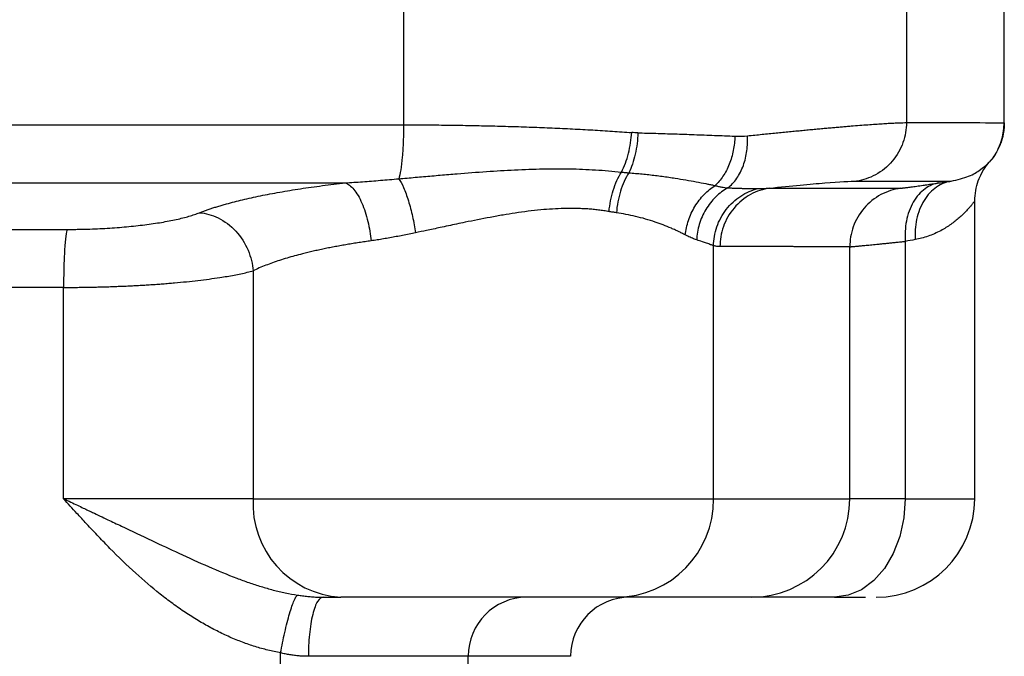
# Model space of a CAD drawing. Header units: millimetres. Extents: x 448 to 1828, y 150 to 1321.
# Tile 15 of 61: x 588 to 638, y 783 to 816. Entities that reach past the tile are written whole.
import ezdxf

# ---------------------------------------------------------------- set-up
doc = ezdxf.new("R2010")
doc.units = ezdxf.units.MM

msp = doc.modelspace()

# ---------------------------------------------------------------- linework, layer by layer
at = {"color": 7, "linetype": 'Continuous', "lineweight": 25}
for p, q in [((607.564, 816.256), (607.564, 810.232)), ((633.072, 816.256), (633.072, 810.343)), ((638.037, 810.338), (638.037, 816.256)), ((636.942, 807.875), (637.003, 807.976)), ((636.537, 791.256), (636.537, 806.38)), ((623.291, 791.256), (623.291, 804.095)), ((633.012, 804.315), (633.012, 791.256)), ((630.201, 791.256), (630.201, 804.044)), ((599.935, 802.824), (599.935, 791.256)), ((590.321, 791.256), (590.321, 801.98)), ((599.935, 791.256), (590.321, 791.256)), ((599.935, 791.256), (623.291, 791.256)), ((623.291, 791.256), (630.201, 791.256)), ((633.012, 791.256), (630.201, 791.256)), ((601.329, 725.861), (601.33, 783.429)), ((610.849, 783.256), (602.738, 783.256)), ((610.849, 725.861), (610.849, 783.256))]:
    msp.add_line(p, q, dxfattribs=at)
at = {"color": 8, "linetype": 'Continuous', "lineweight": 25}
for p, q in [((633.012, 791.256), (636.537, 791.256)), ((616.037, 783.256), (610.849, 783.256))]:
    msp.add_line(p, q, dxfattribs=at)
at = {"color": 7, "linetype": 'Continuous', "lineweight": 25, "flags": 128}
msp.add_lwpolyline([(633.012, 791.256), (632.943, 790.281), (632.739, 789.343), (632.407, 788.479), (631.961, 787.721), (631.417, 787.099), (630.796, 786.637), (630.123, 786.353), (629.422, 786.256)], dxfattribs=at)
at = {"color": 7, "linetype": 'Continuous', "lineweight": 25}
for centre, radius, start, end in [((604.673, 790.992), 4.745, 176.8113, 266.4093), ((618.34, 791.208), 4.952, 270.5754, 0.564), ((625.203, 791.254), 4.998, 270.0248, 0.0247), ((631.537, 791.256), 5, 270, 0), ((613.827, 783.278), 2.978, 90.4279, 180.4216), ((619.037, 783.256), 3, 90, 180)]:
    msp.add_arc(centre, radius, start, end, dxfattribs=at)
for points in [[(573.037, 810.229), (584.582, 810.23), (596.127, 810.231), (607.564, 810.232)], [(633.072, 810.343), (636.374, 810.342), (638.037, 810.341), (638.037, 810.339)], [(619.449, 809.825), (619.345, 809.828), (619.241, 809.833), (619.136, 809.841)], [(624.371, 809.656), (624.587, 809.647), (624.8, 809.653), (625.009, 809.674)], [(573.037, 807.285), (583.59, 807.285), (594.145, 807.285), (604.614, 807.286)], [(630.548, 807.375), (633.284, 807.374), (634.889, 807.373), (635.346, 807.373)], [(633.516, 804.406), (633.354, 804.376), (633.186, 804.346), (633.012, 804.315)], [(590.321, 801.98), (584.57, 801.98), (578.804, 801.979), (573.037, 801.979)], [(603.481, 786.256), (603.809, 786.256), (604.108, 786.256), (604.376, 786.256)], [(625.205, 786.256), (624.416, 786.256), (622.138, 786.256), (618.39, 786.256)], [(629.422, 786.256), (626.859, 786.256), (625.358, 786.256), (625.205, 786.256)]]:
    msp.add_open_spline(points, degree=3, dxfattribs=at)
for points, knots in [([(607.564, 810.232), (607.564, 809.959), (607.558, 809.675), (607.537, 809.119), (607.52, 808.847), (607.476, 808.35), (607.449, 808.127), (607.389, 807.754), (607.355, 807.604), (607.322, 807.493)], [0, 0, 0, 0, 0.25, 0.25, 0.5, 0.5, 0.75, 0.75, 1, 1, 1, 1]), ([(607.564, 810.232), (607.747, 810.231), (608.115, 810.231), (608.665, 810.229), (609.214, 810.225), (609.762, 810.219), (610.307, 810.212), (610.851, 810.203), (611.393, 810.192), (611.932, 810.18), (612.469, 810.167), (613.004, 810.151), (613.535, 810.134), (614.064, 810.116), (614.589, 810.095), (615.11, 810.074), (615.629, 810.05), (616.143, 810.025), (616.653, 809.999), (617.159, 809.97), (617.661, 809.94), (618.158, 809.909), (618.65, 809.876), (618.974, 809.852), (619.136, 809.841)], [0, 0, 0, 0, 0.044986, 0.090013, 0.135084, 0.180197, 0.225353, 0.270554, 0.315798, 0.361087, 0.40642, 0.451799, 0.497223, 0.542693, 0.58821, 0.633773, 0.679383, 0.72504, 0.770745, 0.816499, 0.8623, 0.908151, 0.954051, 1, 1, 1, 1]), ([(625.009, 809.674), (625.135, 809.687), (625.386, 809.713), (625.753, 809.75), (626.112, 809.787), (626.464, 809.822), (626.807, 809.856), (627.142, 809.888), (627.468, 809.92), (627.786, 809.95), (628.096, 809.98), (628.397, 810.008), (628.689, 810.035), (628.973, 810.061), (629.248, 810.085), (629.515, 810.109), (629.773, 810.131), (630.022, 810.153), (630.338, 810.179), (630.709, 810.209), (631.12, 810.24), (631.498, 810.268), (631.844, 810.291), (632.157, 810.31), (632.437, 810.324), (632.683, 810.335), (632.899, 810.341), (633.014, 810.342), (633.072, 810.343)], [0, 0, 0, 0, 0.029966, 0.059861, 0.089687, 0.119444, 0.149131, 0.178748, 0.208296, 0.237775, 0.267185, 0.296526, 0.325798, 0.355001, 0.384136, 0.413203, 0.442201, 0.47113, 0.499992, 0.555882, 0.611685, 0.667405, 0.723041, 0.778594, 0.834066, 0.889456, 0.944768, 1, 1, 1, 1]), ([(633.072, 810.343), (633.072, 810.016), (633.018, 809.669), (632.779, 808.993), (632.593, 808.665), (632.115, 808.103), (631.823, 807.868), (631.198, 807.529), (630.867, 807.424), (630.548, 807.375)], [0, 0, 0, 0, 0.25, 0.25, 0.5, 0.5, 0.75, 0.75, 1, 1, 1, 1]), ([(637.243, 808.316), (637.254, 808.325), (637.486, 808.516), (637.707, 808.942), (637.985, 809.622), (638.016, 810.074), (638.036, 810.366)], [0, 0, 0, 0, 0.017925, 0.401775, 0.613695, 1, 1, 1, 1]), ([(638.037, 810.339), (638.037, 810.311), (638.037, 810.245), (638.031, 810.133), (638.019, 809.993), (637.995, 809.826), (637.955, 809.631), (637.893, 809.409), (637.802, 809.164), (637.675, 808.9), (637.507, 808.622), (637.363, 808.447), (637.287, 808.355)], [0, 0, 0, 0, 0.039449, 0.091227, 0.155765, 0.23355, 0.325087, 0.430849, 0.551204, 0.68633, 0.836105, 1, 1, 1, 1]), ([(618.613, 807.835), (618.76, 808.111), (618.884, 808.44), (619.062, 809.134), (619.116, 809.497), (619.136, 809.841)], [0, 0, 0, 0, 0.5, 0.5, 1, 1, 1, 1]), ([(619.449, 809.825), (619.442, 809.468), (619.399, 809.095), (619.24, 808.394), (619.125, 808.068), (618.987, 807.797)], [0, 0, 0, 0, 0.5, 0.5, 1, 1, 1, 1]), ([(619.449, 809.825), (619.6, 809.821), (619.906, 809.813), (620.367, 809.8), (620.84, 809.785), (621.323, 809.77), (621.815, 809.754), (622.315, 809.736), (622.823, 809.718), (623.337, 809.698), (623.856, 809.677), (624.198, 809.663), (624.371, 809.656)], [0, 0, 0, 0, 0.085182, 0.173657, 0.265424, 0.360484, 0.458838, 0.560484, 0.665423, 0.773656, 0.885181, 1, 1, 1, 1]), ([(624.371, 809.656), (624.366, 809.419), (624.34, 809.174), (624.245, 808.692), (624.175, 808.454), (623.997, 808.01), (623.889, 807.803), (623.645, 807.438), (623.509, 807.28), (623.368, 807.15)], [0, 0, 0, 0, 0.25, 0.25, 0.5, 0.5, 0.75, 0.75, 1, 1, 1, 1]), ([(624.012, 807.034), (624.177, 807.161), (624.332, 807.324), (624.6, 807.709), (624.713, 807.931), (624.887, 808.409), (624.947, 808.664), (625.015, 809.175), (625.022, 809.43), (625.009, 809.674)], [0, 0, 0, 0, 0.25, 0.25, 0.5, 0.5, 0.75, 0.75, 1, 1, 1, 1]), ([(635.346, 807.373), (635.661, 807.448), (636.291, 807.598), (636.853, 807.961), (637.18, 808.244), (637.221, 808.288), (637.235, 808.303)], [0, 0, 0, 0, 0.281769, 0.563643, 0.845579, 1, 1, 1, 1]), ([(636.842, 807.689), (636.866, 807.736), (636.902, 807.806), (636.954, 807.897), (637.009, 807.987), (637.074, 808.085), (637.168, 808.215), (637.227, 808.287), (637.236, 808.298), (637.238, 808.301)], [0, 0, 0, 0, 0.101796, 0.151495, 0.202534, 0.319994, 0.469214, 0.869506, 1, 1, 1, 1]), ([(607.322, 807.493), (607.461, 807.505), (607.741, 807.53), (608.162, 807.567), (608.584, 807.604), (609.007, 807.641), (609.43, 807.678), (609.855, 807.714), (610.639, 807.779), (611.759, 807.865), (613.219, 807.953), (614.633, 808.004), (615.778, 808.006), (616.657, 807.981), (617.309, 807.947), (617.966, 807.9), (618.395, 807.857), (618.613, 807.835)], [0, 0, 0, 0, 0.035418, 0.070942, 0.106566, 0.142287, 0.178098, 0.213995, 0.249973, 0.377252, 0.49996, 0.627592, 0.749958, 0.810135, 0.871868, 0.935158, 1, 1, 1, 1]), ([(617.988, 805.829), (618.022, 806.188), (618.095, 806.559), (618.31, 807.251), (618.452, 807.57), (618.613, 807.835)], [0, 0, 0, 0, 0.5, 0.5, 1, 1, 1, 1]), ([(618.987, 807.797), (618.821, 807.531), (618.676, 807.208), (618.461, 806.508), (618.391, 806.132), (618.363, 805.769)], [0, 0, 0, 0, 0.5, 0.5, 1, 1, 1, 1]), ([(618.613, 807.835), (618.675, 807.828), (618.769, 807.817), (618.878, 807.807), (618.933, 807.802), (618.96, 807.8), (618.973, 807.798), (618.981, 807.798), (618.985, 807.797), (618.987, 807.797)], [0, 0, 0, 0, 0.4999489, 0.7499744, 0.874989, 0.9374954, 0.9687482, 0.9843745, 1, 1, 1, 1]), ([(618.987, 807.797), (619.101, 807.788), (619.332, 807.77), (619.672, 807.738), (620.012, 807.703), (620.35, 807.663), (620.687, 807.62), (621.02, 807.574), (621.423, 807.514), (621.89, 807.437), (622.407, 807.344), (622.803, 807.267), (623.089, 807.208), (623.246, 807.176), (623.337, 807.156), (623.368, 807.15)], [0, 0, 0, 0, 0.068528, 0.138029, 0.208498, 0.279934, 0.352331, 0.425683, 0.499984, 0.624295, 0.750009, 0.875019, 0.925017, 0.97499, 1, 1, 1, 1]), ([(636.537, 806.371), (636.567, 806.723), (636.61, 807.229), (636.843, 807.676), (636.915, 807.812)], [0, 0, 0, 0, 0.693837, 1, 1, 1, 1]), ([(597.213, 805.769), (597.27, 805.79), (597.383, 805.834), (597.562, 805.9), (597.75, 805.964), (597.946, 806.029), (598.15, 806.093), (598.364, 806.156), (598.765, 806.271), (599.392, 806.432), (600.294, 806.631), (601.275, 806.818), (602.151, 806.962), (602.884, 807.069), (603.447, 807.146), (604.023, 807.219), (604.417, 807.264), (604.614, 807.286)], [0, 0, 0, 0, 0.035216, 0.07056, 0.106055, 0.141724, 0.17759, 0.21368, 0.250016, 0.374615, 0.500031, 0.624558, 0.750029, 0.812712, 0.8752, 0.937596, 1, 1, 1, 1]), ([(604.614, 807.286), (604.759, 807.295), (605.05, 807.312), (605.492, 807.344), (605.94, 807.378), (606.394, 807.415), (606.856, 807.454), (607.166, 807.48), (607.322, 807.493)], [0, 0, 0, 0, 0.161255, 0.324664, 0.49023, 0.657964, 0.827881, 1, 1, 1, 1]), ([(604.614, 807.286), (604.752, 807.233), (604.9, 807.122), (605.188, 806.775), (605.329, 806.538), (605.574, 805.978), (605.678, 805.656), (605.834, 804.995), (605.886, 804.657), (605.916, 804.341)], [0, 0, 0, 0, 0.25, 0.25, 0.5, 0.5, 0.75, 0.75, 1, 1, 1, 1]), ([(607.322, 807.493), (607.4, 807.385), (607.483, 807.234), (607.649, 806.855), (607.732, 806.627), (607.887, 806.125), (607.959, 805.852), (608.082, 805.299), (608.134, 805.02), (608.176, 804.755)], [0, 0, 0, 0, 0.25, 0.25, 0.5, 0.5, 0.75, 0.75, 1, 1, 1, 1]), ([(621.857, 804.643), (621.883, 804.885), (621.936, 805.134), (622.1, 805.623), (622.21, 805.863), (622.48, 806.309), (622.639, 806.514), (622.987, 806.873), (623.175, 807.026), (623.368, 807.15)], [0, 0, 0, 0, 0.25, 0.25, 0.5, 0.5, 0.75, 0.75, 1, 1, 1, 1]), ([(623.368, 807.15), (623.424, 807.135), (623.538, 807.107), (623.702, 807.075), (623.86, 807.049), (623.962, 807.039), (624.012, 807.034)], [0, 0, 0, 0, 0.252483, 0.503311, 0.752486, 1, 1, 1, 1]), ([(626.125, 807.018), (627.251, 807.136), (628.198, 807.225), (629.685, 807.345), (630.225, 807.375), (630.548, 807.375)], [0, 0, 0, 0, 0.5, 0.5, 1, 1, 1, 1]), ([(632.753, 807.011), (632.758, 807.011), (632.766, 807.012), (632.792, 807.014), (632.825, 807.017), (632.868, 807.022), (632.947, 807.032), (633.083, 807.049), (633.308, 807.08), (633.586, 807.119), (633.879, 807.16), (634.167, 807.202), (634.432, 807.24), (634.625, 807.268), (634.721, 807.282)], [0, 0, 0, 0, 0.049977, 0.099881, 0.149797, 0.19981, 0.250005, 0.375281, 0.500014, 0.624834, 0.750024, 0.833539, 0.916755, 1, 1, 1, 1]), ([(634.721, 807.282), (634.485, 807.246), (634.242, 807.15), (633.791, 806.823), (633.585, 806.59), (633.258, 806.023), (633.139, 805.691), (633.005, 805.002), (632.989, 804.647), (633.012, 804.315)], [0, 0, 0, 0, 0.25, 0.25, 0.5, 0.5, 0.75, 0.75, 1, 1, 1, 1]), ([(635.346, 807.373), (635.098, 807.335), (634.841, 807.238), (634.363, 806.908), (634.144, 806.675), (633.795, 806.109), (633.666, 805.777), (633.517, 805.09), (633.496, 804.737), (633.516, 804.406)], [0, 0, 0, 0, 0.25, 0.25, 0.5, 0.5, 0.75, 0.75, 1, 1, 1, 1]), ([(634.721, 807.282), (634.828, 807.298), (635.041, 807.329), (635.245, 807.358), (635.346, 807.373)], [0, 0, 0, 0, 0.500619, 1, 1, 1, 1]), ([(624.012, 807.034), (623.798, 806.914), (623.59, 806.76), (623.209, 806.39), (623.038, 806.173), (622.754, 805.699), (622.643, 805.441), (622.488, 804.917), (622.446, 804.65), (622.434, 804.393)], [0, 0, 0, 0, 0.25, 0.25, 0.5, 0.5, 0.75, 0.75, 1, 1, 1, 1]), ([(623.291, 804.095), (623.295, 804.406), (623.347, 804.733), (623.563, 805.367), (623.728, 805.673), (624.146, 806.21), (624.4, 806.44), (624.946, 806.794), (625.238, 806.918), (625.523, 806.994)], [0, 0, 0, 0, 0.25, 0.25, 0.5, 0.5, 0.75, 0.75, 1, 1, 1, 1]), ([(626.125, 807.018), (625.808, 806.97), (625.479, 806.865), (624.857, 806.526), (624.567, 806.291), (624.091, 805.729), (623.906, 805.401), (623.669, 804.725), (623.615, 804.378), (623.615, 804.051)], [0, 0, 0, 0, 0.25, 0.25, 0.5, 0.5, 0.75, 0.75, 1, 1, 1, 1]), ([(624.012, 807.034), (624.087, 807.031), (624.236, 807.025), (624.448, 807.018), (624.651, 807.011), (624.844, 807.005), (625.028, 807), (625.202, 806.996), (625.368, 806.994), (625.472, 806.994), (625.523, 806.994)], [0, 0, 0, 0, 0.129611, 0.25792, 0.384918, 0.510597, 0.634951, 0.757974, 0.879658, 1, 1, 1, 1]), ([(625.523, 806.994), (625.59, 806.995), (625.725, 806.996), (625.926, 807.005), (626.058, 807.014), (626.125, 807.018)], [0, 0, 0, 0, 0.3270421, 0.6603664, 1, 1, 1, 1]), ([(626.125, 807.018), (626.244, 807.018), (626.482, 807.018), (626.828, 807.018), (627.166, 807.017), (627.496, 807.017), (627.817, 807.017), (628.13, 807.016), (628.435, 807.016), (628.731, 807.016), (629.017, 807.015), (629.295, 807.015), (629.565, 807.015), (629.824, 807.014), (630.075, 807.014), (630.317, 807.014), (630.549, 807.014), (630.771, 807.013), (630.984, 807.013), (631.188, 807.013), (631.381, 807.013), (631.565, 807.013), (631.738, 807.012), (631.902, 807.012), (632.055, 807.012), (632.198, 807.012), (632.331, 807.012), (632.453, 807.012), (632.564, 807.011), (632.666, 807.011), (632.724, 807.011), (632.753, 807.011)], [0, 0, 0, 0, 0.0329914, 0.0660889, 0.0992925, 0.1326023, 0.1660183, 0.1995406, 0.2331692, 0.2669042, 0.3007457, 0.3346936, 0.368748, 0.402909, 0.4371766, 0.4715509, 0.506032, 0.5406198, 0.5753144, 0.6101159, 0.6450243, 0.6800397, 0.7151621, 0.7503915, 0.7857281, 0.8211719, 0.8567228, 0.8923811, 0.9281467, 0.9640196, 1, 1, 1, 1]), ([(632.753, 807.011), (632.431, 806.963), (632.096, 806.857), (631.464, 806.517), (631.169, 806.283), (630.685, 805.72), (630.497, 805.393), (630.255, 804.718), (630.201, 804.371), (630.201, 804.044)], [0, 0, 0, 0, 0.25, 0.25, 0.5, 0.5, 0.75, 0.75, 1, 1, 1, 1]), ([(636.537, 806.371), (636.537, 806.37), (636.536, 806.37), (636.527, 806.358), (636.512, 806.338), (636.491, 806.309), (636.463, 806.272), (636.427, 806.227), (636.384, 806.173), (636.32, 806.095), (636.226, 805.985), (636.096, 805.843), (635.937, 805.682), (635.759, 805.517), (635.551, 805.343), (635.328, 805.175), (635.083, 805.011), (634.807, 804.852), (634.504, 804.705), (634.179, 804.578), (633.853, 804.476), (633.626, 804.429), (633.516, 804.406)], [0, 0, 0, 0, 0.02862, 0.057947, 0.088007, 0.118826, 0.150428, 0.182835, 0.216067, 0.250145, 0.309743, 0.375143, 0.431346, 0.500193, 0.562661, 0.625145, 0.687628, 0.750089, 0.81848, 0.882878, 0.943355, 1, 1, 1, 1]), ([(590.499, 804.925), (590.584, 804.925), (590.755, 804.925), (591.011, 804.928), (591.267, 804.933), (591.609, 804.942), (592.035, 804.957), (592.706, 804.992), (593.525, 805.054), (594.449, 805.155), (595.3, 805.279), (595.929, 805.401), (596.379, 805.507), (596.687, 805.59), (596.97, 805.677), (597.132, 805.738), (597.213, 805.769)], [0, 0, 0, 0, 0.03125, 0.062469, 0.093718, 0.125055, 0.187712, 0.250148, 0.374993, 0.500033, 0.624449, 0.749905, 0.811818, 0.873945, 0.936576, 1, 1, 1, 1]), ([(597.213, 805.769), (597.517, 805.745), (597.844, 805.661), (598.482, 805.349), (598.791, 805.12), (599.315, 804.553), (599.528, 804.217), (599.824, 803.519), (599.907, 803.159), (599.935, 802.824)], [0, 0, 0, 0, 0.25, 0.25, 0.5, 0.5, 0.75, 0.75, 1, 1, 1, 1]), ([(617.988, 805.829), (617.902, 805.844), (617.728, 805.873), (617.461, 805.909), (617.186, 805.938), (616.905, 805.961), (616.615, 805.977), (616.319, 805.986), (616.015, 805.989), (615.424, 805.981), (614.5, 805.923), (613.461, 805.793), (612.602, 805.654), (611.756, 805.501), (610.966, 805.343), (610.121, 805.165), (609.466, 805.026), (608.773, 804.878), (608.359, 804.793), (608.176, 804.755)], [0, 0, 0, 0, 0.0301524, 0.0605952, 0.0913439, 0.1224134, 0.1538182, 0.1855723, 0.2176892, 0.2501822, 0.3708782, 0.5001703, 0.5601912, 0.6251692, 0.7501174, 0.7926635, 0.8750634, 0.9445785, 1, 1, 1, 1]), ([(618.363, 805.769), (618.301, 805.779), (618.177, 805.797), (618.051, 805.818), (617.988, 805.829)], [0, 0, 0, 0, 0.498852, 1, 1, 1, 1]), ([(621.857, 804.643), (621.796, 804.674), (621.683, 804.733), (621.517, 804.813), (621.373, 804.881), (621.252, 804.935), (621.046, 805.026), (620.747, 805.147), (620.309, 805.307), (619.848, 805.452), (619.352, 805.582), (618.861, 805.69), (618.526, 805.743), (618.363, 805.769)], [0, 0, 0, 0, 0.06905, 0.128577, 0.17858, 0.21906, 0.250016, 0.382833, 0.500128, 0.636169, 0.764772, 0.886018, 1, 1, 1, 1]), ([(573.037, 804.924), (573.566, 804.924), (574.636, 804.924), (576.259, 804.924), (577.917, 804.924), (579.611, 804.924), (581.34, 804.924), (583.104, 804.924), (584.904, 804.924), (586.738, 804.924), (588.607, 804.924), (589.864, 804.925), (590.499, 804.925)], [0, 0, 0, 0, 0.09081, 0.183661, 0.278554, 0.375489, 0.474467, 0.575487, 0.678549, 0.783656, 0.890806, 1, 1, 1, 1]), ([(590.499, 804.925), (590.476, 804.864), (590.452, 804.749), (590.408, 804.399), (590.388, 804.165), (590.355, 803.611), (590.342, 803.292), (590.325, 802.635), (590.321, 802.298), (590.321, 801.98)], [0, 0, 0, 0, 0.25, 0.25, 0.5, 0.5, 0.75, 0.75, 1, 1, 1, 1]), ([(608.176, 804.755), (608.066, 804.731), (607.846, 804.684), (607.518, 804.618), (607.193, 804.555), (606.869, 804.496), (606.548, 804.441), (606.23, 804.389), (606.02, 804.357), (605.916, 804.341)], [0, 0, 0, 0, 0.142904, 0.285766, 0.428603, 0.571429, 0.714261, 0.857112, 1, 1, 1, 1]), ([(622.434, 804.393), (622.399, 804.405), (622.328, 804.429), (622.216, 804.473), (622.101, 804.523), (621.981, 804.579), (621.899, 804.622), (621.857, 804.643)], [0, 0, 0, 0, 0.200136, 0.400079, 0.599954, 0.799886, 1, 1, 1, 1]), ([(605.916, 804.341), (605.814, 804.327), (605.609, 804.298), (605.305, 804.253), (605.004, 804.205), (604.704, 804.156), (604.408, 804.104), (604.114, 804.051), (603.823, 803.995), (603.536, 803.937), (603.253, 803.877), (602.974, 803.815), (602.7, 803.75), (602.386, 803.672), (602.033, 803.579), (601.648, 803.469), (601.274, 803.353), (600.912, 803.23), (600.566, 803.101), (600.235, 802.965), (600.036, 802.871), (599.935, 802.824)], [0, 0, 0, 0, 0.03978, 0.079899, 0.120359, 0.161161, 0.202306, 0.243794, 0.285627, 0.327806, 0.370332, 0.413205, 0.456427, 0.499997, 0.566052, 0.633894, 0.703527, 0.774952, 0.848171, 0.923186, 1, 1, 1, 1]), ([(623.291, 804.095), (623.269, 804.103), (623.222, 804.119), (623.14, 804.149), (623.046, 804.183), (622.911, 804.232), (622.717, 804.3), (622.533, 804.361), (622.434, 804.393)], [0, 0, 0, 0, 0.117835, 0.240435, 0.367814, 0.499985, 0.732441, 1, 1, 1, 1]), ([(623.615, 804.051), (623.588, 804.052), (623.535, 804.052), (623.454, 804.061), (623.373, 804.074), (623.318, 804.088), (623.291, 804.095)], [0, 0, 0, 0, 0.24998, 0.499941, 0.749932, 1, 1, 1, 1]), ([(630.201, 804.044), (630.206, 804.044), (630.217, 804.045), (630.246, 804.046), (630.284, 804.049), (630.332, 804.053), (630.391, 804.058), (630.461, 804.064), (630.541, 804.071), (630.632, 804.08), (630.733, 804.089), (630.845, 804.1), (630.967, 804.112), (631.101, 804.125), (631.245, 804.139), (631.399, 804.154), (631.564, 804.17), (631.74, 804.187), (631.926, 804.206), (632.123, 804.225), (632.33, 804.246), (632.547, 804.268), (632.774, 804.291), (632.933, 804.307), (633.012, 804.315)], [0, 0, 0, 0, 0.043274, 0.086753, 0.130436, 0.174325, 0.21842, 0.262721, 0.307229, 0.351944, 0.396867, 0.441999, 0.487339, 0.532889, 0.578649, 0.624618, 0.670799, 0.717191, 0.763794, 0.810609, 0.857637, 0.904878, 0.952332, 1, 1, 1, 1]), ([(630.201, 804.044), (630.174, 804.044), (630.119, 804.044), (630.026, 804.045), (629.923, 804.045), (629.811, 804.045), (629.69, 804.045), (629.56, 804.045), (629.421, 804.045), (629.273, 804.046), (629.116, 804.046), (628.95, 804.046), (628.776, 804.046), (628.593, 804.046), (628.402, 804.046), (628.202, 804.047), (627.994, 804.047), (627.778, 804.047), (627.554, 804.047), (627.322, 804.048), (627.082, 804.048), (626.834, 804.048), (626.578, 804.048), (626.315, 804.049), (626.044, 804.049), (625.766, 804.049), (625.48, 804.049), (625.187, 804.05), (624.887, 804.05), (624.58, 804.05), (624.265, 804.051), (623.945, 804.051), (623.725, 804.051), (623.615, 804.051)], [0, 0, 0, 0, 0.033836, 0.067567, 0.101192, 0.134713, 0.168128, 0.201438, 0.234643, 0.267743, 0.300737, 0.333626, 0.36641, 0.399089, 0.431663, 0.464131, 0.496494, 0.528753, 0.560905, 0.592953, 0.624896, 0.656733, 0.688465, 0.720092, 0.751613, 0.78303, 0.814341, 0.845547, 0.876648, 0.907644, 0.938535, 0.96932, 1, 1, 1, 1]), ([(590.321, 801.98), (590.426, 801.98), (590.635, 801.98), (590.95, 801.982), (591.267, 801.986), (591.585, 801.991), (591.903, 801.997), (592.222, 802.005), (592.541, 802.015), (592.859, 802.025), (593.177, 802.038), (593.494, 802.051), (593.81, 802.066), (594.124, 802.083), (594.435, 802.101), (594.744, 802.12), (595.051, 802.141), (595.354, 802.164), (595.653, 802.187), (596.267, 802.24), (597.174, 802.332), (598.037, 802.448), (598.621, 802.542), (598.977, 802.606), (599.318, 802.674), (599.644, 802.747), (599.837, 802.798), (599.935, 802.824)], [0, 0, 0, 0, 0.026837, 0.053783, 0.080838, 0.108003, 0.135278, 0.162664, 0.190162, 0.217771, 0.245494, 0.273329, 0.301278, 0.32934, 0.357518, 0.38581, 0.414218, 0.442742, 0.471382, 0.500139, 0.621965, 0.749946, 0.796654, 0.845012, 0.895022, 0.946684, 1, 1, 1, 1]), ([(590.321, 791.256), (590.445, 791.198), (590.679, 791.086), (591.011, 790.928), (591.305, 790.789), (591.559, 790.668), (591.975, 790.471), (592.536, 790.205), (593.542, 789.728), (594.744, 789.155), (596.214, 788.465), (597.639, 787.815), (598.823, 787.324), (599.714, 786.998), (600.331, 786.795), (600.947, 786.619), (601.563, 786.47), (601.978, 786.399), (602.183, 786.364)], [0, 0, 0, 0, 0.031661, 0.059994, 0.085002, 0.106685, 0.125037, 0.19123, 0.250046, 0.382425, 0.500032, 0.629376, 0.749994, 0.801432, 0.852159, 0.902171, 0.951457, 1, 1, 1, 1]), ([(601.33, 783.429), (601.222, 783.45), (601.006, 783.492), (600.683, 783.568), (600.36, 783.654), (600.037, 783.75), (599.714, 783.856), (599.392, 783.973), (599.069, 784.099), (598.747, 784.236), (598.425, 784.383), (598.103, 784.541), (597.781, 784.708), (597.46, 784.886), (597.139, 785.074), (596.817, 785.272), (596.496, 785.481), (596.175, 785.7), (595.854, 785.929), (595.534, 786.168), (594.894, 786.666), (593.921, 787.504), (592.903, 788.493), (592.083, 789.343), (591.526, 789.937), (590.933, 790.583), (590.547, 791.009), (590.321, 791.256)], [0, 0, 0, 0, 0.024035, 0.048213, 0.072554, 0.097082, 0.121816, 0.146777, 0.171985, 0.197459, 0.223217, 0.249277, 0.275657, 0.302374, 0.329443, 0.356881, 0.384702, 0.41292, 0.441549, 0.470603, 0.500093, 0.618095, 0.750043, 0.809052, 0.875031, 0.927112, 1, 1, 1, 1]), ([(601.33, 783.429), (601.39, 783.765), (601.462, 784.123), (601.619, 784.812), (601.703, 785.142), (601.866, 785.7), (601.945, 785.926), (602.081, 786.241), (602.138, 786.331), (602.183, 786.364)], [0, 0, 0, 0, 0.25, 0.25, 0.5, 0.5, 0.75, 0.75, 1, 1, 1, 1]), ([(602.183, 786.364), (602.27, 786.352), (602.444, 786.326), (602.704, 786.297), (602.964, 786.274), (603.224, 786.259), (603.396, 786.257), (603.481, 786.256)], [0, 0, 0, 0, 0.203256, 0.404568, 0.604237, 0.802595, 1, 1, 1, 1]), ([(603.481, 786.256), (603.394, 786.256), (603.299, 786.192), (603.116, 785.9), (603.028, 785.671), (602.883, 785.085), (602.826, 784.73), (602.754, 783.991), (602.738, 783.61), (602.738, 783.256)], [0, 0, 0, 0, 0.25, 0.25, 0.5, 0.5, 0.75, 0.75, 1, 1, 1, 1]), ([(618.39, 786.256), (618.083, 786.256), (617.311, 786.256), (615.05, 786.256), (613.617, 786.256), (610.541, 786.256), (608.974, 786.256), (606.214, 786.256), (605.09, 786.256), (604.376, 786.256)], [0, 0, 0, 0, 0.25, 0.25, 0.5, 0.5, 0.75, 0.75, 1, 1, 1, 1]), ([(629.422, 786.256), (630.08, 786.256), (630.794, 786.256), (630.979, 786.256), (630.994, 786.256)], [0, 0, 0, 0, 0.920212, 1, 1, 1, 1]), ([(602.738, 783.256), (602.66, 783.258), (602.504, 783.26), (602.268, 783.276), (602.033, 783.3), (601.798, 783.334), (601.563, 783.376), (601.408, 783.411), (601.33, 783.429)], [0, 0, 0, 0, 0.167017, 0.333572, 0.499905, 0.666259, 0.832877, 1, 1, 1, 1])]:
    msp.add_open_spline(points, degree=3, knots=knots, dxfattribs=at)
at = {"color": 8, "linetype": 'Continuous', "lineweight": 25}
msp.add_open_spline([(636.915, 807.812), (636.928, 807.841), (637.019, 808.042), (637.164, 808.211), (637.287, 808.355)], degree=3, knots=[0, 0, 0, 0, 0.144063, 1, 1, 1, 1], dxfattribs=at)

doc.saveas('drawing.dxf')
